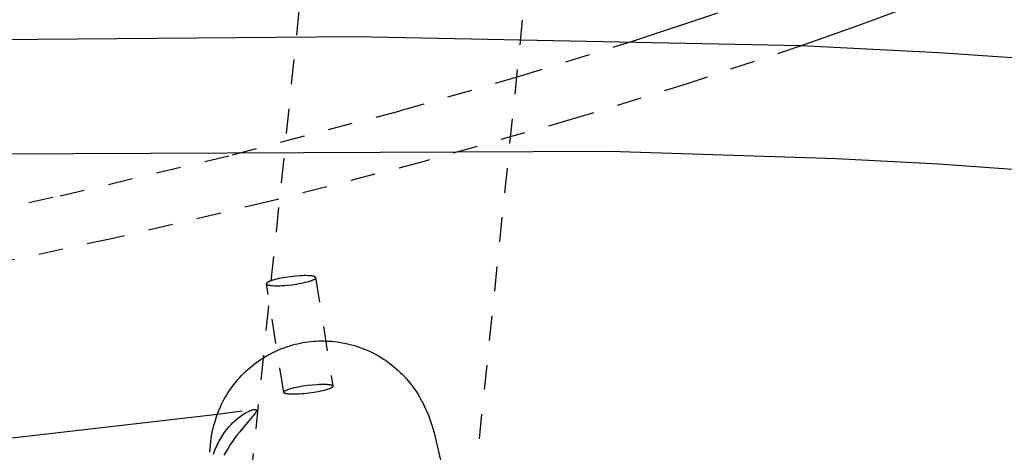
# Model space of a CAD drawing. Header units: millimetres. Extents: x 0 to 1551, y 0 to 1543.
# Tile 66 of 69: x 1383 to 1462, y 1214 to 1249. Entities that reach past the tile are written whole.
import ezdxf

# ---------------------------------------------------------------- set-up
doc = ezdxf.new("R2010")
doc.units = ezdxf.units.MM
doc.linetypes.add('Hidden', pattern=[4, 2, -2])
doc.layers.add('Make2D$Hidden$Curves', color=7, linetype='Hidden', true_color=0x8c8c8c)
doc.layers.add('Make2D$Visible$Curves', color=7, linetype='Continuous', true_color=0x000000)

msp = doc.modelspace()

# ---------------------------------------------------------------- linework, layer by layer
at = {"layer": 'Make2D$Hidden$Curves'}
for p, q in [((1401.161, 1207.95), (1412.563, 1318.432)), ((1430.466, 1316.567), (1419.066, 1206.102)), ((1423.171, 1244.382), (1432.474, 1247.277)), ((1446.001, 1246.859), (1436.881, 1243.827)), ((1413.637, 1241.628), (1423.171, 1244.382)), ((1436.881, 1243.827), (1427.52, 1240.933)), ((1400.086, 1238.051), (1413.637, 1241.628)), ((1427.52, 1240.933), (1415.439, 1237.494)), ((1386.163, 1234.748), (1400.086, 1238.051)), ((1415.439, 1237.494), (1403.032, 1234.276)), ((1371.886, 1231.715), (1386.163, 1234.748)), ((1403.032, 1234.276), (1390.297, 1231.273)), ((1390.297, 1231.273), (1377.289, 1228.492)), ((1402.957, 1227.78), (1402.94, 1227.77)), ((1402.975, 1227.79), (1402.957, 1227.78)), ((1402.994, 1227.8), (1402.975, 1227.79)), ((1403.014, 1227.809), (1402.994, 1227.8)), ((1403.036, 1227.819), (1403.014, 1227.809)), ((1403.081, 1227.839), (1403.036, 1227.819)), ((1403.131, 1227.859), (1403.081, 1227.839)), ((1403.185, 1227.879), (1403.131, 1227.859)), ((1403.243, 1227.899), (1403.185, 1227.879)), ((1403.305, 1227.919), (1403.243, 1227.899)), ((1403.371, 1227.939), (1403.305, 1227.919)), ((1403.513, 1227.979), (1403.371, 1227.939)), ((1403.667, 1228.017), (1403.513, 1227.979)), ((1403.831, 1228.054), (1403.667, 1228.017)), ((1404.004, 1228.09), (1403.831, 1228.054)), ((1404.371, 1228.155), (1404.004, 1228.09)), ((1404.759, 1228.21), (1404.371, 1228.155)), ((1405.149, 1228.253), (1404.759, 1228.21)), ((1405.523, 1228.282), (1405.149, 1228.253)), ((1405.7, 1228.291), (1405.523, 1228.282)), ((1405.869, 1228.296), (1405.7, 1228.291)), ((1406.029, 1228.297), (1405.869, 1228.296)), ((1405.954, 1227.758), (1406.108, 1227.797)), ((1406.178, 1228.294), (1406.029, 1228.297)), ((1406.108, 1227.797), (1406.25, 1227.837)), ((1406.312, 1228.287), (1406.178, 1228.294)), ((1406.25, 1227.837), (1406.315, 1227.857)), ((1406.374, 1228.282), (1406.312, 1228.287)), ((1406.315, 1227.857), (1406.377, 1227.877)), ((1406.432, 1228.276), (1406.374, 1228.282)), ((1406.377, 1227.877), (1406.435, 1227.897)), ((1406.486, 1228.269), (1406.432, 1228.276)), ((1406.435, 1227.897), (1406.489, 1227.917)), ((1406.537, 1228.262), (1406.486, 1228.269)), ((1406.489, 1227.917), (1406.539, 1227.937)), ((1406.56, 1228.258), (1406.537, 1228.262)), ((1406.539, 1227.937), (1406.585, 1227.957)), ((1406.583, 1228.253), (1406.56, 1228.258)), ((1406.604, 1228.249), (1406.583, 1228.253)), ((1406.585, 1227.957), (1406.606, 1227.967)), ((1406.625, 1228.244), (1406.604, 1228.249)), ((1406.606, 1227.967), (1406.626, 1227.977)), ((1406.644, 1228.239), (1406.625, 1228.244)), ((1406.626, 1227.977), (1406.646, 1227.987)), ((1406.662, 1228.233), (1406.644, 1228.239)), ((1406.646, 1227.987), (1406.664, 1227.996)), ((1406.679, 1228.228), (1406.662, 1228.233)), ((1406.664, 1227.996), (1406.681, 1228.006)), ((1406.695, 1228.222), (1406.679, 1228.228)), ((1406.681, 1228.006), (1406.696, 1228.016)), ((1406.702, 1228.219), (1406.695, 1228.222)), ((1406.696, 1228.016), (1406.711, 1228.025)), ((1406.71, 1228.216), (1406.702, 1228.219)), ((1406.717, 1228.213), (1406.71, 1228.216)), ((1406.711, 1228.025), (1406.718, 1228.03)), ((1406.723, 1228.21), (1406.717, 1228.213)), ((1406.718, 1228.03), (1406.725, 1228.035)), ((1406.73, 1228.207), (1406.723, 1228.21)), ((1406.725, 1228.035), (1406.731, 1228.039)), ((1406.736, 1228.204), (1406.73, 1228.207)), ((1406.731, 1228.039), (1406.737, 1228.044)), ((1406.742, 1228.201), (1406.736, 1228.204)), ((1406.737, 1228.044), (1406.743, 1228.049)), ((1406.747, 1228.197), (1406.742, 1228.201)), ((1406.743, 1228.049), (1406.748, 1228.053)), ((1406.752, 1228.194), (1406.747, 1228.197)), ((1406.748, 1228.053), (1406.753, 1228.058)), ((1406.757, 1228.191), (1406.752, 1228.194)), ((1406.753, 1228.058), (1406.758, 1228.062)), ((1406.76, 1228.189), (1406.757, 1228.191)), ((1406.758, 1228.062), (1406.763, 1228.067)), ((1406.762, 1228.187), (1406.76, 1228.189)), ((1406.764, 1228.186), (1406.762, 1228.187)), ((1406.763, 1228.067), (1406.767, 1228.071)), ((1406.766, 1228.184), (1406.764, 1228.186)), ((1406.768, 1228.182), (1406.766, 1228.184)), ((1406.767, 1228.071), (1406.771, 1228.076)), ((1406.77, 1228.18), (1406.768, 1228.182)), ((1406.772, 1228.179), (1406.77, 1228.18)), ((1406.771, 1228.076), (1406.773, 1228.078)), ((1406.774, 1228.177), (1406.772, 1228.179)), ((1406.773, 1228.078), (1406.775, 1228.08)), ((1406.776, 1228.175), (1406.774, 1228.177)), ((1406.775, 1228.08), (1406.777, 1228.083)), ((1406.778, 1228.173), (1406.776, 1228.175)), ((1406.777, 1228.083), (1406.778, 1228.085)), ((1406.779, 1228.172), (1406.778, 1228.173)), ((1406.778, 1228.085), (1406.78, 1228.087)), ((1406.781, 1228.17), (1406.779, 1228.172)), ((1406.78, 1228.087), (1406.781, 1228.089)), ((1406.782, 1228.168), (1406.781, 1228.17)), ((1406.781, 1228.089), (1406.783, 1228.091)), ((1406.784, 1228.166), (1406.782, 1228.168)), ((1406.783, 1228.091), (1406.784, 1228.093)), ((1406.785, 1228.164), (1406.784, 1228.166)), ((1406.784, 1228.093), (1406.785, 1228.096)), ((1406.786, 1228.162), (1406.785, 1228.164)), ((1406.785, 1228.096), (1406.787, 1228.098)), ((1406.787, 1228.16), (1406.786, 1228.162)), ((1406.788, 1228.159), (1406.787, 1228.16)), ((1406.787, 1228.098), (1406.788, 1228.1)), ((1406.789, 1228.157), (1406.788, 1228.159)), ((1406.788, 1228.1), (1406.789, 1228.102)), ((1406.79, 1228.155), (1406.789, 1228.157)), ((1406.789, 1228.102), (1406.79, 1228.104)), ((1406.791, 1228.153), (1406.79, 1228.155)), ((1406.79, 1228.104), (1406.791, 1228.106)), ((1406.792, 1228.152), (1406.791, 1228.153)), ((1406.791, 1228.106), (1406.792, 1228.108)), ((1406.792, 1228.151), (1406.792, 1228.152)), ((1406.792, 1228.15), (1406.792, 1228.151)), ((1406.793, 1228.149), (1406.792, 1228.15)), ((1406.792, 1228.111), (1406.793, 1228.113)), ((1406.792, 1228.108), (1406.792, 1228.111)), ((1406.793, 1228.148), (1406.793, 1228.149)), ((1406.793, 1228.147), (1406.793, 1228.148)), ((1406.794, 1228.146), (1406.793, 1228.147)), ((1406.793, 1228.113), (1406.794, 1228.115)), ((1406.794, 1228.145), (1406.794, 1228.146)), ((1406.794, 1228.144), (1406.794, 1228.145)), ((1406.795, 1228.143), (1406.794, 1228.144)), ((1406.794, 1228.117), (1406.795, 1228.119)), ((1406.794, 1228.115), (1406.794, 1228.117)), ((1406.795, 1228.142), (1406.795, 1228.143)), ((1406.795, 1228.141), (1406.795, 1228.142)), ((1406.795, 1228.14), (1406.795, 1228.141)), ((1406.795, 1228.139), (1406.795, 1228.14)), ((1406.795, 1228.139), (1408.183, 1219.37)), ((1406.795, 1228.138), (1406.795, 1228.139)), ((1406.796, 1228.137), (1406.795, 1228.138)), ((1406.795, 1228.123), (1406.796, 1228.124)), ((1406.795, 1228.121), (1406.795, 1228.123)), ((1406.795, 1228.119), (1406.795, 1228.121)), ((1406.796, 1228.136), (1406.796, 1228.137)), ((1406.796, 1228.135), (1406.796, 1228.136)), ((1406.796, 1228.134), (1406.796, 1228.135)), ((1406.796, 1228.133), (1406.796, 1228.134)), ((1406.796, 1228.132), (1406.796, 1228.133)), ((1406.796, 1228.131), (1406.796, 1228.132)), ((1406.796, 1228.13), (1406.796, 1228.131)), ((1406.796, 1228.129), (1406.796, 1228.13)), ((1406.796, 1228.128), (1406.796, 1228.129)), ((1406.796, 1228.127), (1406.796, 1228.128)), ((1406.796, 1228.126), (1406.796, 1228.127)), ((1406.796, 1228.125), (1406.796, 1228.126)), ((1406.796, 1228.124), (1406.796, 1228.125)), ((1402.825, 1227.65), (1402.824, 1227.649)), ((1402.824, 1227.649), (1402.824, 1227.648)), ((1402.824, 1227.648), (1402.824, 1227.647)), ((1402.824, 1227.647), (1402.824, 1227.646)), ((1402.824, 1227.646), (1402.824, 1227.645)), ((1402.824, 1227.645), (1402.824, 1227.644)), ((1402.824, 1227.644), (1402.824, 1227.643)), ((1402.824, 1227.643), (1402.824, 1227.642)), ((1402.824, 1227.642), (1402.824, 1227.641)), ((1402.824, 1227.641), (1402.825, 1227.64)), ((1402.826, 1227.658), (1402.825, 1227.656)), ((1402.825, 1227.656), (1402.825, 1227.654)), ((1402.825, 1227.654), (1402.825, 1227.653)), ((1402.825, 1227.653), (1402.825, 1227.651)), ((1402.825, 1227.651), (1402.825, 1227.65)), ((1402.825, 1227.64), (1402.825, 1227.639)), ((1402.825, 1227.639), (1402.825, 1227.638)), ((1402.825, 1227.638), (1402.825, 1227.637)), ((1404.213, 1218.867), (1402.825, 1227.637)), ((1402.825, 1227.637), (1402.825, 1227.636)), ((1402.825, 1227.636), (1402.825, 1227.635)), ((1402.825, 1227.635), (1402.826, 1227.634)), ((1402.827, 1227.662), (1402.826, 1227.66)), ((1402.826, 1227.66), (1402.826, 1227.658)), ((1402.826, 1227.634), (1402.826, 1227.633)), ((1402.826, 1227.633), (1402.826, 1227.632)), ((1402.826, 1227.632), (1402.826, 1227.631)), ((1402.826, 1227.631), (1402.827, 1227.63)), ((1402.828, 1227.666), (1402.827, 1227.664)), ((1402.827, 1227.664), (1402.827, 1227.662)), ((1402.827, 1227.63), (1402.827, 1227.63)), ((1402.827, 1227.63), (1402.827, 1227.629)), ((1402.827, 1227.629), (1402.827, 1227.628)), ((1402.827, 1227.628), (1402.828, 1227.627)), ((1402.829, 1227.668), (1402.828, 1227.666)), ((1402.828, 1227.627), (1402.828, 1227.626)), ((1402.828, 1227.626), (1402.829, 1227.625)), ((1402.83, 1227.67), (1402.829, 1227.668)), ((1402.829, 1227.625), (1402.829, 1227.624)), ((1402.829, 1227.624), (1402.83, 1227.622)), ((1402.831, 1227.675), (1402.83, 1227.672)), ((1402.83, 1227.672), (1402.83, 1227.67)), ((1402.83, 1227.622), (1402.831, 1227.62)), ((1402.832, 1227.677), (1402.831, 1227.675)), ((1402.831, 1227.62), (1402.832, 1227.618)), ((1402.834, 1227.679), (1402.832, 1227.677)), ((1402.832, 1227.618), (1402.833, 1227.616)), ((1402.833, 1227.616), (1402.834, 1227.614)), ((1402.835, 1227.681), (1402.834, 1227.679)), ((1402.834, 1227.614), (1402.835, 1227.612)), ((1402.836, 1227.683), (1402.835, 1227.681)), ((1402.835, 1227.612), (1402.837, 1227.611)), ((1402.838, 1227.685), (1402.836, 1227.683)), ((1402.837, 1227.611), (1402.838, 1227.609)), ((1402.839, 1227.687), (1402.838, 1227.685)), ((1402.838, 1227.609), (1402.84, 1227.607)), ((1402.84, 1227.69), (1402.839, 1227.687)), ((1402.842, 1227.692), (1402.84, 1227.69)), ((1402.84, 1227.607), (1402.841, 1227.605)), ((1402.841, 1227.605), (1402.843, 1227.603)), ((1402.844, 1227.694), (1402.842, 1227.692)), ((1402.843, 1227.603), (1402.844, 1227.601)), ((1402.845, 1227.696), (1402.844, 1227.694)), ((1402.844, 1227.601), (1402.846, 1227.6)), ((1402.847, 1227.699), (1402.845, 1227.696)), ((1402.846, 1227.6), (1402.848, 1227.598)), ((1402.849, 1227.701), (1402.847, 1227.699)), ((1402.848, 1227.598), (1402.85, 1227.596)), ((1402.853, 1227.705), (1402.849, 1227.701)), ((1402.85, 1227.596), (1402.852, 1227.594)), ((1402.852, 1227.594), (1402.854, 1227.593)), ((1402.857, 1227.71), (1402.853, 1227.705)), ((1402.854, 1227.593), (1402.856, 1227.591)), ((1402.856, 1227.591), (1402.858, 1227.589)), ((1402.862, 1227.714), (1402.857, 1227.71)), ((1402.858, 1227.589), (1402.861, 1227.587)), ((1402.861, 1227.587), (1402.863, 1227.586)), ((1402.867, 1227.719), (1402.862, 1227.714)), ((1402.863, 1227.586), (1402.868, 1227.582)), ((1402.872, 1227.723), (1402.867, 1227.719)), ((1402.868, 1227.582), (1402.873, 1227.579)), ((1402.878, 1227.728), (1402.872, 1227.723)), ((1402.873, 1227.579), (1402.879, 1227.576)), ((1402.883, 1227.733), (1402.878, 1227.728)), ((1402.879, 1227.576), (1402.884, 1227.573)), ((1402.889, 1227.737), (1402.883, 1227.733)), ((1402.884, 1227.573), (1402.891, 1227.569)), ((1402.896, 1227.742), (1402.889, 1227.737)), ((1402.891, 1227.569), (1402.897, 1227.566)), ((1402.902, 1227.747), (1402.896, 1227.742)), ((1402.897, 1227.566), (1402.904, 1227.563)), ((1402.909, 1227.751), (1402.902, 1227.747)), ((1402.904, 1227.563), (1402.911, 1227.56)), ((1402.924, 1227.761), (1402.909, 1227.751)), ((1402.911, 1227.56), (1402.918, 1227.557)), ((1402.918, 1227.557), (1402.925, 1227.554)), ((1402.94, 1227.77), (1402.924, 1227.761)), ((1402.925, 1227.554), (1402.941, 1227.549)), ((1402.941, 1227.549), (1402.958, 1227.543)), ((1402.958, 1227.543), (1402.976, 1227.538)), ((1402.976, 1227.538), (1402.996, 1227.533)), ((1402.996, 1227.533), (1403.016, 1227.528)), ((1403.016, 1227.528), (1403.038, 1227.523)), ((1403.038, 1227.523), (1403.06, 1227.519)), ((1403.06, 1227.519), (1403.084, 1227.514)), ((1403.084, 1227.514), (1403.134, 1227.507)), ((1403.134, 1227.507), (1403.188, 1227.5)), ((1403.188, 1227.5), (1403.246, 1227.494)), ((1403.246, 1227.494), (1403.308, 1227.489)), ((1403.308, 1227.489), (1403.443, 1227.482)), ((1403.443, 1227.482), (1403.592, 1227.479)), ((1403.592, 1227.479), (1403.752, 1227.479)), ((1403.752, 1227.479), (1403.921, 1227.484)), ((1403.921, 1227.484), (1404.098, 1227.493)), ((1404.098, 1227.493), (1404.282, 1227.505)), ((1404.282, 1227.505), (1404.471, 1227.521)), ((1404.471, 1227.521), (1404.861, 1227.564)), ((1404.861, 1227.564), (1405.249, 1227.619)), ((1405.249, 1227.619), (1405.436, 1227.651)), ((1405.436, 1227.651), (1405.617, 1227.685)), ((1405.617, 1227.685), (1405.79, 1227.72)), ((1405.79, 1227.72), (1405.954, 1227.758)), ((1404.382, 1219.029), (1404.402, 1219.039)), ((1404.402, 1219.039), (1404.423, 1219.049)), ((1404.423, 1219.049), (1404.469, 1219.069)), ((1404.469, 1219.069), (1404.519, 1219.089)), ((1404.519, 1219.089), (1404.573, 1219.109)), ((1404.573, 1219.109), (1404.631, 1219.129)), ((1404.631, 1219.129), (1404.693, 1219.149)), ((1404.693, 1219.149), (1404.758, 1219.169)), ((1404.758, 1219.169), (1404.9, 1219.209)), ((1404.9, 1219.209), (1405.054, 1219.247)), ((1405.054, 1219.247), (1405.218, 1219.284)), ((1405.218, 1219.284), (1405.391, 1219.32)), ((1405.391, 1219.32), (1405.759, 1219.385)), ((1405.759, 1219.385), (1406.147, 1219.44)), ((1406.147, 1219.44), (1406.537, 1219.483)), ((1406.537, 1219.483), (1406.91, 1219.512)), ((1406.91, 1219.512), (1407.087, 1219.521)), ((1407.087, 1219.521), (1407.257, 1219.526)), ((1407.257, 1219.526), (1407.416, 1219.527)), ((1407.416, 1219.527), (1407.565, 1219.524)), ((1407.638, 1219.067), (1407.495, 1219.027)), ((1407.565, 1219.524), (1407.7, 1219.517)), ((1407.703, 1219.087), (1407.638, 1219.067)), ((1407.7, 1219.517), (1407.762, 1219.512)), ((1407.765, 1219.107), (1407.703, 1219.087)), ((1407.762, 1219.512), (1407.82, 1219.507)), ((1407.823, 1219.127), (1407.765, 1219.107)), ((1407.82, 1219.507), (1407.874, 1219.5)), ((1407.877, 1219.148), (1407.823, 1219.127)), ((1407.874, 1219.5), (1407.924, 1219.492)), ((1407.927, 1219.168), (1407.877, 1219.148)), ((1407.924, 1219.492), (1407.948, 1219.488)), ((1407.972, 1219.188), (1407.927, 1219.168)), ((1407.948, 1219.488), (1407.97, 1219.484)), ((1407.97, 1219.484), (1407.992, 1219.479)), ((1407.994, 1219.197), (1407.972, 1219.188)), ((1407.992, 1219.479), (1408.012, 1219.474)), ((1408.014, 1219.207), (1407.994, 1219.197)), ((1408.012, 1219.474), (1408.032, 1219.469)), ((1408.033, 1219.217), (1408.014, 1219.207)), ((1408.032, 1219.469), (1408.05, 1219.464)), ((1408.051, 1219.227), (1408.033, 1219.217)), ((1408.05, 1219.464), (1408.067, 1219.458)), ((1408.068, 1219.237), (1408.051, 1219.227)), ((1408.067, 1219.458), (1408.083, 1219.453)), ((1408.084, 1219.246), (1408.068, 1219.237)), ((1408.083, 1219.453), (1408.09, 1219.45)), ((1408.099, 1219.256), (1408.084, 1219.246)), ((1408.09, 1219.45), (1408.097, 1219.447)), ((1408.097, 1219.447), (1408.104, 1219.444)), ((1408.106, 1219.26), (1408.099, 1219.256)), ((1408.104, 1219.444), (1408.111, 1219.441)), ((1408.112, 1219.265), (1408.106, 1219.26)), ((1408.111, 1219.441), (1408.117, 1219.438)), ((1408.119, 1219.27), (1408.112, 1219.265)), ((1408.117, 1219.438), (1408.124, 1219.434)), ((1408.125, 1219.274), (1408.119, 1219.27)), ((1408.124, 1219.434), (1408.129, 1219.431)), ((1408.13, 1219.279), (1408.125, 1219.274)), ((1408.129, 1219.431), (1408.135, 1219.428)), ((1408.136, 1219.284), (1408.13, 1219.279)), ((1408.135, 1219.428), (1408.14, 1219.425)), ((1408.141, 1219.288), (1408.136, 1219.284)), ((1408.14, 1219.425), (1408.145, 1219.421)), ((1408.146, 1219.293), (1408.141, 1219.288)), ((1408.145, 1219.421), (1408.147, 1219.42)), ((1408.15, 1219.297), (1408.146, 1219.293)), ((1408.147, 1219.42), (1408.15, 1219.418)), ((1408.15, 1219.418), (1408.152, 1219.416)), ((1408.155, 1219.302), (1408.15, 1219.297)), ((1408.152, 1219.416), (1408.154, 1219.415)), ((1408.154, 1219.415), (1408.156, 1219.413)), ((1408.159, 1219.306), (1408.155, 1219.302)), ((1408.156, 1219.413), (1408.158, 1219.411)), ((1408.158, 1219.411), (1408.16, 1219.409)), ((1408.161, 1219.309), (1408.159, 1219.306)), ((1408.16, 1219.409), (1408.162, 1219.408)), ((1408.162, 1219.311), (1408.161, 1219.309)), ((1408.162, 1219.408), (1408.163, 1219.406)), ((1408.164, 1219.313), (1408.162, 1219.311)), ((1408.163, 1219.406), (1408.165, 1219.404)), ((1408.166, 1219.315), (1408.164, 1219.313)), ((1408.165, 1219.404), (1408.167, 1219.402)), ((1408.167, 1219.317), (1408.166, 1219.315)), ((1408.167, 1219.402), (1408.168, 1219.4)), ((1408.169, 1219.32), (1408.167, 1219.317)), ((1408.168, 1219.4), (1408.17, 1219.398)), ((1408.17, 1219.322), (1408.169, 1219.32)), ((1408.17, 1219.398), (1408.171, 1219.397)), ((1408.172, 1219.324), (1408.17, 1219.322)), ((1408.171, 1219.397), (1408.173, 1219.395)), ((1408.173, 1219.326), (1408.172, 1219.324)), ((1408.173, 1219.395), (1408.174, 1219.393)), ((1408.174, 1219.328), (1408.173, 1219.326)), ((1408.174, 1219.393), (1408.175, 1219.391)), ((1408.175, 1219.33), (1408.174, 1219.328)), ((1408.175, 1219.391), (1408.176, 1219.389)), ((1408.176, 1219.333), (1408.175, 1219.33)), ((1408.176, 1219.389), (1408.177, 1219.387)), ((1408.177, 1219.335), (1408.176, 1219.333)), ((1408.177, 1219.387), (1408.178, 1219.385)), ((1408.178, 1219.337), (1408.177, 1219.335)), ((1408.178, 1219.385), (1408.179, 1219.384)), ((1408.179, 1219.339), (1408.178, 1219.337)), ((1408.179, 1219.384), (1408.179, 1219.383)), ((1408.179, 1219.383), (1408.18, 1219.382)), ((1408.18, 1219.341), (1408.179, 1219.339)), ((1408.18, 1219.382), (1408.18, 1219.381)), ((1408.18, 1219.381), (1408.18, 1219.38)), ((1408.18, 1219.38), (1408.181, 1219.379)), ((1408.181, 1219.343), (1408.18, 1219.341)), ((1408.181, 1219.379), (1408.181, 1219.378)), ((1408.181, 1219.378), (1408.181, 1219.377)), ((1408.181, 1219.377), (1408.182, 1219.376)), ((1408.182, 1219.347), (1408.181, 1219.345)), ((1408.181, 1219.345), (1408.181, 1219.343)), ((1408.182, 1219.376), (1408.182, 1219.375)), ((1408.182, 1219.375), (1408.182, 1219.374)), ((1408.182, 1219.374), (1408.182, 1219.373)), ((1408.182, 1219.373), (1408.183, 1219.372)), ((1408.183, 1219.352), (1408.182, 1219.349)), ((1408.182, 1219.349), (1408.182, 1219.347)), ((1408.183, 1219.372), (1408.183, 1219.371)), ((1408.183, 1219.371), (1408.183, 1219.37)), ((1408.183, 1219.37), (1408.183, 1219.369)), ((1408.183, 1219.369), (1408.183, 1219.368)), ((1408.183, 1219.368), (1408.183, 1219.367)), ((1408.183, 1219.367), (1408.183, 1219.366)), ((1408.183, 1219.366), (1408.183, 1219.365)), ((1408.183, 1219.365), (1408.184, 1219.364)), ((1408.184, 1219.359), (1408.183, 1219.358)), ((1408.183, 1219.358), (1408.183, 1219.357)), ((1408.183, 1219.357), (1408.183, 1219.356)), ((1408.183, 1219.356), (1408.183, 1219.355)), ((1408.183, 1219.355), (1408.183, 1219.354)), ((1408.183, 1219.354), (1408.183, 1219.352)), ((1408.184, 1219.364), (1408.184, 1219.363)), ((1408.184, 1219.363), (1408.184, 1219.362)), ((1408.184, 1219.362), (1408.184, 1219.361)), ((1408.184, 1219.361), (1408.184, 1219.36)), ((1408.184, 1219.36), (1408.184, 1219.359)), ((1404.212, 1218.882), (1404.213, 1218.883)), ((1404.212, 1218.881), (1404.212, 1218.882)), ((1404.212, 1218.88), (1404.212, 1218.881)), ((1404.212, 1218.879), (1404.212, 1218.88)), ((1404.212, 1218.878), (1404.212, 1218.879)), ((1404.212, 1218.877), (1404.212, 1218.878)), ((1404.212, 1218.876), (1404.212, 1218.877)), ((1404.212, 1218.875), (1404.212, 1218.876)), ((1404.212, 1218.874), (1404.212, 1218.875)), ((1404.212, 1218.873), (1404.212, 1218.874)), ((1404.212, 1218.872), (1404.212, 1218.873)), ((1404.212, 1218.871), (1404.212, 1218.872)), ((1404.212, 1218.87), (1404.212, 1218.871)), ((1404.212, 1218.869), (1404.212, 1218.87)), ((1404.213, 1218.868), (1404.212, 1218.869)), ((1404.213, 1218.888), (1404.214, 1218.89)), ((1404.213, 1218.886), (1404.213, 1218.888)), ((1404.213, 1218.883), (1404.213, 1218.886)), ((1404.213, 1218.867), (1404.213, 1218.868)), ((1404.213, 1218.866), (1404.213, 1218.867)), ((1404.213, 1218.865), (1404.213, 1218.866)), ((1404.213, 1218.864), (1404.213, 1218.865)), ((1404.213, 1218.863), (1404.213, 1218.864)), ((1404.214, 1218.862), (1404.213, 1218.863)), ((1404.214, 1218.892), (1404.215, 1218.894)), ((1404.214, 1218.89), (1404.214, 1218.892)), ((1404.214, 1218.861), (1404.214, 1218.862)), ((1404.214, 1218.86), (1404.214, 1218.861)), ((1404.215, 1218.859), (1404.214, 1218.86)), ((1404.215, 1218.894), (1404.216, 1218.896)), ((1404.215, 1218.858), (1404.215, 1218.859)), ((1404.215, 1218.857), (1404.215, 1218.858)), ((1404.216, 1218.856), (1404.215, 1218.857)), ((1404.216, 1218.898), (1404.217, 1218.9)), ((1404.216, 1218.896), (1404.216, 1218.898)), ((1404.216, 1218.855), (1404.216, 1218.856)), ((1404.217, 1218.854), (1404.216, 1218.855)), ((1404.216, 1218.855), (1404.216, 1218.855)), ((1404.217, 1218.9), (1404.218, 1218.902)), ((1404.218, 1218.852), (1404.217, 1218.854)), ((1404.218, 1218.902), (1404.219, 1218.904)), ((1404.219, 1218.85), (1404.218, 1218.852)), ((1404.219, 1218.904), (1404.22, 1218.907)), ((1404.22, 1218.848), (1404.219, 1218.85)), ((1404.22, 1218.907), (1404.221, 1218.909)), ((1404.221, 1218.846), (1404.22, 1218.848)), ((1404.221, 1218.909), (1404.223, 1218.911)), ((1404.222, 1218.844), (1404.221, 1218.846)), ((1404.223, 1218.842), (1404.222, 1218.844)), ((1404.223, 1218.911), (1404.224, 1218.913)), ((1404.224, 1218.84), (1404.223, 1218.842)), ((1404.224, 1218.913), (1404.225, 1218.915)), ((1404.226, 1218.839), (1404.224, 1218.84)), ((1404.225, 1218.915), (1404.227, 1218.917)), ((1404.227, 1218.837), (1404.226, 1218.839)), ((1404.227, 1218.917), (1404.228, 1218.92)), ((1404.229, 1218.835), (1404.227, 1218.837)), ((1404.228, 1218.92), (1404.23, 1218.922)), ((1404.23, 1218.833), (1404.229, 1218.835)), ((1404.23, 1218.922), (1404.231, 1218.924)), ((1404.232, 1218.831), (1404.23, 1218.833)), ((1404.231, 1218.924), (1404.233, 1218.926)), ((1404.234, 1218.83), (1404.232, 1218.831)), ((1404.233, 1218.926), (1404.235, 1218.928)), ((1404.236, 1218.828), (1404.234, 1218.83)), ((1404.235, 1218.928), (1404.237, 1218.931)), ((1404.238, 1218.826), (1404.236, 1218.828)), ((1404.237, 1218.931), (1404.241, 1218.935)), ((1404.24, 1218.824), (1404.238, 1218.826)), ((1404.242, 1218.822), (1404.24, 1218.824)), ((1404.241, 1218.935), (1404.245, 1218.94)), ((1404.244, 1218.821), (1404.242, 1218.822)), ((1404.246, 1218.819), (1404.244, 1218.821)), ((1404.245, 1218.94), (1404.25, 1218.944)), ((1404.248, 1218.817), (1404.246, 1218.819)), ((1404.251, 1218.816), (1404.248, 1218.817)), ((1404.25, 1218.944), (1404.255, 1218.949)), ((1404.256, 1218.812), (1404.251, 1218.816)), ((1404.255, 1218.949), (1404.26, 1218.953)), ((1404.261, 1218.809), (1404.256, 1218.812)), ((1404.26, 1218.953), (1404.265, 1218.958)), ((1404.266, 1218.806), (1404.261, 1218.809)), ((1404.265, 1218.958), (1404.271, 1218.962)), ((1404.272, 1218.802), (1404.266, 1218.806)), ((1404.271, 1218.962), (1404.277, 1218.967)), ((1404.278, 1218.799), (1404.272, 1218.802)), ((1404.277, 1218.967), (1404.283, 1218.972)), ((1404.285, 1218.796), (1404.278, 1218.799)), ((1404.283, 1218.972), (1404.29, 1218.976)), ((1404.291, 1218.793), (1404.285, 1218.796)), ((1404.29, 1218.976), (1404.297, 1218.981)), ((1404.298, 1218.79), (1404.291, 1218.793)), ((1404.297, 1218.981), (1404.312, 1218.991)), ((1404.305, 1218.787), (1404.298, 1218.79)), ((1404.313, 1218.784), (1404.305, 1218.787)), ((1404.312, 1218.991), (1404.327, 1219)), ((1404.329, 1218.778), (1404.313, 1218.784)), ((1404.327, 1219), (1404.344, 1219.01)), ((1404.346, 1218.773), (1404.329, 1218.778)), ((1404.344, 1219.01), (1404.362, 1219.02)), ((1404.364, 1218.768), (1404.346, 1218.773)), ((1404.362, 1219.02), (1404.382, 1219.029)), ((1404.383, 1218.762), (1404.364, 1218.768)), ((1404.404, 1218.758), (1404.383, 1218.762)), ((1404.425, 1218.753), (1404.404, 1218.758)), ((1404.448, 1218.748), (1404.425, 1218.753)), ((1404.471, 1218.744), (1404.448, 1218.748)), ((1404.522, 1218.736), (1404.471, 1218.744)), ((1404.576, 1218.73), (1404.522, 1218.736)), ((1404.634, 1218.724), (1404.576, 1218.73)), ((1404.696, 1218.719), (1404.634, 1218.724)), ((1404.831, 1218.712), (1404.696, 1218.719)), ((1404.98, 1218.709), (1404.831, 1218.712)), ((1405.139, 1218.709), (1404.98, 1218.709)), ((1405.309, 1218.714), (1405.139, 1218.709)), ((1405.486, 1218.723), (1405.309, 1218.714)), ((1405.67, 1218.735), (1405.486, 1218.723)), ((1405.859, 1218.751), (1405.67, 1218.735)), ((1406.249, 1218.794), (1405.859, 1218.751)), ((1406.637, 1218.85), (1406.249, 1218.794)), ((1406.824, 1218.881), (1406.637, 1218.85)), ((1407.005, 1218.915), (1406.824, 1218.881)), ((1407.178, 1218.951), (1407.005, 1218.915)), ((1407.342, 1218.988), (1407.178, 1218.951)), ((1407.495, 1219.027), (1407.342, 1218.988)), ((1398.865, 1217.116), (1401.826, 1217.488)), ((1401.623, 1217.437), (1401.661, 1217.449)), ((1401.661, 1217.449), (1401.697, 1217.46)), ((1401.697, 1217.46), (1401.732, 1217.469)), ((1401.732, 1217.469), (1401.765, 1217.477)), ((1401.765, 1217.477), (1401.781, 1217.48)), ((1401.781, 1217.48), (1401.797, 1217.483)), ((1401.797, 1217.483), (1401.812, 1217.486)), ((1401.812, 1217.486), (1401.826, 1217.488)), ((1401.826, 1217.488), (1401.84, 1217.489)), ((1401.84, 1217.489), (1401.854, 1217.491)), ((1401.854, 1217.491), (1401.867, 1217.491)), ((1401.867, 1217.491), (1401.88, 1217.492)), ((1401.88, 1217.492), (1401.886, 1217.492)), ((1401.886, 1217.492), (1401.892, 1217.492)), ((1401.892, 1217.492), (1401.898, 1217.491)), ((1401.898, 1217.491), (1401.904, 1217.491)), ((1401.904, 1217.491), (1401.909, 1217.491)), ((1401.909, 1217.491), (1401.915, 1217.49)), ((1401.915, 1217.49), (1401.92, 1217.489)), ((1401.92, 1217.489), (1401.925, 1217.489)), ((1401.925, 1217.489), (1401.93, 1217.488)), ((1401.93, 1217.488), (1401.935, 1217.487)), ((1401.935, 1217.487), (1401.94, 1217.485)), ((1401.94, 1217.485), (1401.944, 1217.484)), ((1401.944, 1217.484), (1401.949, 1217.483)), ((1401.949, 1217.483), (1401.951, 1217.482)), ((1401.951, 1217.482), (1401.953, 1217.481)), ((1401.953, 1217.481), (1401.955, 1217.481)), ((1401.955, 1217.481), (1401.957, 1217.48)), ((1401.957, 1217.48), (1401.959, 1217.479)), ((1401.959, 1217.479), (1401.961, 1217.478)), ((1401.961, 1217.478), (1401.963, 1217.477)), ((1401.963, 1217.477), (1401.965, 1217.476)), ((1401.965, 1217.476), (1401.966, 1217.475)), ((1401.966, 1217.475), (1401.968, 1217.474)), ((1401.968, 1217.474), (1401.97, 1217.473)), ((1401.97, 1217.473), (1401.972, 1217.472)), ((1401.972, 1217.472), (1401.973, 1217.471)), ((1401.973, 1217.471), (1401.975, 1217.47)), ((1401.975, 1217.47), (1401.977, 1217.469)), ((1401.977, 1217.469), (1401.978, 1217.468)), ((1401.978, 1217.468), (1401.98, 1217.467)), ((1401.98, 1217.467), (1401.981, 1217.465)), ((1401.981, 1217.465), (1401.983, 1217.464)), ((1401.983, 1217.464), (1401.984, 1217.463)), ((1401.984, 1217.463), (1401.985, 1217.461)), ((1401.985, 1217.461), (1401.987, 1217.46)), ((1401.987, 1217.46), (1401.988, 1217.459)), ((1401.988, 1217.459), (1401.989, 1217.458)), ((1401.989, 1217.458), (1401.99, 1217.456)), ((1401.99, 1217.456), (1401.991, 1217.455)), ((1401.991, 1217.455), (1401.992, 1217.453)), ((1401.992, 1217.453), (1401.993, 1217.452)), ((1401.993, 1217.452), (1401.994, 1217.45)), ((1401.994, 1217.45), (1401.995, 1217.449)), ((1401.995, 1217.449), (1401.996, 1217.447)), ((1401.996, 1217.447), (1401.997, 1217.446)), ((1401.997, 1217.446), (1401.998, 1217.444)), ((1401.998, 1217.444), (1401.998, 1217.443)), ((1401.998, 1217.443), (1401.999, 1217.441)), ((1400.29, 1216.586), (1400.391, 1216.675)), ((1400.391, 1216.675), (1400.492, 1216.76)), ((1400.492, 1216.76), (1400.593, 1216.842)), ((1400.593, 1216.842), (1400.695, 1216.919)), ((1400.695, 1216.919), (1400.796, 1216.992)), ((1400.796, 1216.992), (1400.896, 1217.06)), ((1401.706, 1216.927), (1400.852, 1215.927)), ((1400.896, 1217.06), (1400.995, 1217.124)), ((1400.995, 1217.124), (1401.092, 1217.184)), ((1401.092, 1217.184), (1401.187, 1217.238)), ((1401.187, 1217.238), (1401.281, 1217.288)), ((1401.281, 1217.288), (1401.371, 1217.333)), ((1401.371, 1217.333), (1401.459, 1217.373)), ((1401.459, 1217.373), (1401.502, 1217.391)), ((1401.502, 1217.391), (1401.543, 1217.408)), ((1401.543, 1217.408), (1401.584, 1217.423)), ((1401.584, 1217.423), (1401.623, 1217.437)), ((1401.773, 1217.008), (1401.706, 1216.927)), ((1401.833, 1217.084), (1401.773, 1217.008)), ((1401.883, 1217.152), (1401.833, 1217.084)), ((1401.905, 1217.184), (1401.883, 1217.152)), ((1401.926, 1217.215), (1401.905, 1217.184)), ((1401.944, 1217.244), (1401.926, 1217.215)), ((1401.952, 1217.258), (1401.944, 1217.244)), ((1401.96, 1217.272), (1401.952, 1217.258)), ((1401.967, 1217.285), (1401.96, 1217.272)), ((1401.973, 1217.298), (1401.967, 1217.285)), ((1401.979, 1217.311), (1401.973, 1217.298)), ((1401.985, 1217.323), (1401.979, 1217.311)), ((1401.99, 1217.335), (1401.985, 1217.323)), ((1401.992, 1217.34), (1401.99, 1217.335)), ((1401.994, 1217.346), (1401.992, 1217.34)), ((1401.996, 1217.351), (1401.994, 1217.346)), ((1401.997, 1217.357), (1401.996, 1217.351)), ((1401.999, 1217.362), (1401.997, 1217.357)), ((1401.999, 1217.441), (1402, 1217.439)), ((1402, 1217.367), (1401.999, 1217.362)), ((1402, 1217.439), (1402, 1217.438)), ((1402, 1217.438), (1402.001, 1217.436)), ((1402.001, 1217.372), (1402, 1217.367)), ((1402.001, 1217.436), (1402.002, 1217.434)), ((1402.003, 1217.377), (1402.001, 1217.372)), ((1402.002, 1217.434), (1402.002, 1217.432)), ((1402.002, 1217.432), (1402.003, 1217.431)), ((1402.003, 1217.431), (1402.003, 1217.429)), ((1402.003, 1217.429), (1402.004, 1217.427)), ((1402.004, 1217.387), (1402.003, 1217.382)), ((1402.003, 1217.382), (1402.003, 1217.377)), ((1402.004, 1217.427), (1402.004, 1217.425)), ((1402.004, 1217.425), (1402.004, 1217.423)), ((1402.004, 1217.423), (1402.005, 1217.421)), ((1402.005, 1217.392), (1402.004, 1217.387)), ((1402.005, 1217.421), (1402.005, 1217.419)), ((1402.005, 1217.419), (1402.005, 1217.417)), ((1402.005, 1217.417), (1402.005, 1217.415)), ((1402.005, 1217.415), (1402.005, 1217.413)), ((1402.005, 1217.413), (1402.006, 1217.411)), ((1402.006, 1217.401), (1402.005, 1217.396)), ((1402.005, 1217.396), (1402.005, 1217.392)), ((1402.006, 1217.411), (1402.006, 1217.409)), ((1402.006, 1217.409), (1402.006, 1217.407)), ((1402.006, 1217.407), (1402.006, 1217.405)), ((1402.006, 1217.405), (1402.006, 1217.403)), ((1402.006, 1217.403), (1402.006, 1217.401)), ((1399.603, 1215.847), (1399.698, 1215.965)), ((1399.698, 1215.965), (1399.794, 1216.078)), ((1399.794, 1216.078), (1399.891, 1216.188)), ((1399.891, 1216.188), (1399.99, 1216.294)), ((1399.99, 1216.294), (1400.089, 1216.395)), ((1400.089, 1216.395), (1400.189, 1216.493)), ((1400.189, 1216.493), (1400.29, 1216.586)), ((1400.852, 1215.927), (1400.661, 1215.69)), ((1398.994, 1214.911), (1399.074, 1215.057)), ((1399.074, 1215.057), (1399.157, 1215.199)), ((1399.157, 1215.199), (1399.242, 1215.336)), ((1399.242, 1215.336), (1399.329, 1215.47)), ((1399.329, 1215.47), (1399.419, 1215.6)), ((1399.419, 1215.6), (1399.51, 1215.726)), ((1399.51, 1215.726), (1399.603, 1215.847)), ((1400.273, 1215.18), (1400.079, 1214.906)), ((1400.468, 1215.442), (1400.273, 1215.18)), ((1400.661, 1215.69), (1400.468, 1215.442)), ((1398.658, 1214.184), (1398.719, 1214.333)), ((1398.719, 1214.333), (1398.782, 1214.479)), ((1398.782, 1214.479), (1398.848, 1214.622)), ((1398.848, 1214.622), (1398.916, 1214.761)), ((1398.916, 1214.761), (1398.994, 1214.911)), ((1399.728, 1214.37), (1399.557, 1214.086)), ((1399.902, 1214.643), (1399.728, 1214.37)), ((1400.079, 1214.906), (1399.902, 1214.643)), ((1398.546, 1213.876), (1398.601, 1214.031)), ((1398.601, 1214.031), (1398.658, 1214.184)), ((1399.557, 1214.086), (1399.391, 1213.792))]:
    msp.add_line(p, q, dxfattribs=at)
at = {"layer": 'Make2D$Visible$Curves'}
for p, q in [((1461.17, 1252.431), (1450.432, 1248.415)), ((1432.474, 1247.277), (1439.286, 1249.54)), ((1450.432, 1248.415), (1446.001, 1246.859)), ((1410.013, 1247.579), (1286.709, 1246.594)), ((1446, 1246.859), (1410.013, 1247.579)), ((1457.111, 1246.31), (1446, 1246.859)), ((1464.805, 1245.776), (1457.111, 1246.31)), ((1286.684, 1237.706), (1430.527, 1238.356)), ((1430.527, 1238.356), (1448.866, 1237.76)), ((1448.866, 1237.76), (1457.085, 1237.326)), ((1457.085, 1237.326), (1464.805, 1236.784)), ((1406.824, 1223.007), (1407.036, 1223.017)), ((1407.036, 1223.017), (1407.249, 1223.022)), ((1407.249, 1223.022), (1407.461, 1223.021)), ((1407.461, 1223.021), (1407.674, 1223.016)), ((1407.674, 1223.016), (1407.886, 1223.006)), ((1403.539, 1222.181), (1403.733, 1222.268)), ((1403.733, 1222.268), (1403.929, 1222.351)), ((1403.929, 1222.351), (1404.127, 1222.429)), ((1404.127, 1222.429), (1404.326, 1222.502)), ((1404.326, 1222.502), (1404.527, 1222.571)), ((1404.527, 1222.571), (1404.73, 1222.635)), ((1404.73, 1222.635), (1404.934, 1222.694)), ((1404.934, 1222.694), (1405.14, 1222.749)), ((1405.14, 1222.749), (1405.347, 1222.798)), ((1405.347, 1222.798), (1405.556, 1222.843)), ((1405.556, 1222.843), (1405.765, 1222.883)), ((1405.765, 1222.883), (1405.976, 1222.918)), ((1405.976, 1222.918), (1406.187, 1222.947)), ((1406.187, 1222.947), (1406.399, 1222.972)), ((1406.399, 1222.972), (1406.611, 1222.992)), ((1406.611, 1222.992), (1406.824, 1223.007)), ((1407.886, 1223.006), (1408.098, 1222.991)), ((1408.098, 1222.991), (1408.31, 1222.97)), ((1408.31, 1222.97), (1408.521, 1222.945)), ((1408.521, 1222.945), (1408.732, 1222.915)), ((1408.732, 1222.915), (1408.942, 1222.88)), ((1408.942, 1222.88), (1409.151, 1222.84)), ((1409.151, 1222.84), (1409.359, 1222.795)), ((1409.359, 1222.795), (1409.582, 1222.741)), ((1409.582, 1222.741), (1409.803, 1222.681)), ((1409.803, 1222.681), (1410.022, 1222.616)), ((1410.022, 1222.616), (1410.239, 1222.546)), ((1410.239, 1222.546), (1410.455, 1222.47)), ((1410.455, 1222.47), (1410.668, 1222.389)), ((1410.668, 1222.389), (1410.879, 1222.302)), ((1410.879, 1222.302), (1411.088, 1222.21)), ((1402.206, 1221.417), (1402.395, 1221.544)), ((1402.395, 1221.544), (1402.588, 1221.667)), ((1402.588, 1221.667), (1402.785, 1221.786)), ((1402.785, 1221.786), (1402.97, 1221.891)), ((1402.97, 1221.891), (1403.158, 1221.992)), ((1403.158, 1221.992), (1403.347, 1222.089)), ((1403.347, 1222.089), (1403.539, 1222.181)), ((1411.088, 1222.21), (1411.301, 1222.11)), ((1411.301, 1222.11), (1411.51, 1222.005)), ((1411.51, 1222.005), (1411.717, 1221.894)), ((1411.717, 1221.894), (1411.92, 1221.778)), ((1411.92, 1221.778), (1412.12, 1221.657)), ((1412.12, 1221.657), (1412.317, 1221.531)), ((1412.317, 1221.531), (1412.51, 1221.401)), ((1401.137, 1220.55), (1401.31, 1220.709)), ((1401.31, 1220.709), (1401.482, 1220.86)), ((1401.482, 1220.86), (1401.658, 1221.006)), ((1401.658, 1221.006), (1401.837, 1221.147)), ((1401.837, 1221.147), (1402.02, 1221.284)), ((1402.02, 1221.284), (1402.206, 1221.417)), ((1412.51, 1221.401), (1412.7, 1221.265)), ((1412.7, 1221.265), (1412.881, 1221.128)), ((1412.881, 1221.128), (1413.083, 1220.967)), ((1413.083, 1220.967), (1413.28, 1220.801)), ((1413.28, 1220.801), (1413.471, 1220.63)), ((1413.471, 1220.63), (1413.657, 1220.454)), ((1400.341, 1219.693), (1400.491, 1219.872)), ((1400.491, 1219.872), (1400.646, 1220.047)), ((1400.646, 1220.047), (1400.805, 1220.219)), ((1400.805, 1220.219), (1400.969, 1220.386)), ((1400.969, 1220.386), (1401.137, 1220.55)), ((1413.657, 1220.454), (1413.77, 1220.342)), ((1413.77, 1220.342), (1413.881, 1220.229)), ((1413.881, 1220.229), (1414.095, 1219.997)), ((1414.095, 1219.997), (1414.3, 1219.761)), ((1399.784, 1218.932), (1399.918, 1219.13)), ((1399.918, 1219.13), (1400.056, 1219.324)), ((1400.056, 1219.324), (1400.196, 1219.51)), ((1400.196, 1219.51), (1400.341, 1219.693)), ((1414.3, 1219.761), (1414.493, 1219.521)), ((1414.493, 1219.521), (1414.652, 1219.312)), ((1414.652, 1219.312), (1414.8, 1219.104)), ((1414.8, 1219.104), (1414.939, 1218.899)), ((1399.309, 1218.117), (1399.419, 1218.324)), ((1399.419, 1218.324), (1399.535, 1218.529)), ((1399.535, 1218.529), (1399.657, 1218.732)), ((1399.657, 1218.732), (1399.784, 1218.932)), ((1414.939, 1218.899), (1415.068, 1218.696)), ((1415.068, 1218.696), (1415.188, 1218.496)), ((1415.188, 1218.496), (1415.3, 1218.3)), ((1415.3, 1218.3), (1415.405, 1218.107)), ((1398.98, 1217.409), (1399.106, 1217.699)), ((1399.106, 1217.699), (1399.204, 1217.909)), ((1399.204, 1217.909), (1399.309, 1218.117)), ((1415.405, 1218.107), (1415.501, 1217.918)), ((1415.501, 1217.918), (1415.565, 1217.787)), ((1415.565, 1217.787), (1415.679, 1217.54)), ((1415.679, 1217.54), (1415.779, 1217.31)), ((1373.669, 1214.185), (1398.865, 1217.116)), ((1398.666, 1216.522), (1398.76, 1216.818)), ((1398.76, 1216.818), (1398.866, 1217.119)), ((1398.866, 1217.119), (1398.98, 1217.409)), ((1415.779, 1217.31), (1415.857, 1217.119)), ((1415.857, 1217.119), (1415.927, 1216.939)), ((1415.927, 1216.939), (1416.046, 1216.609)), ((1398.443, 1215.617), (1398.502, 1215.897)), ((1398.502, 1215.897), (1398.577, 1216.204)), ((1398.577, 1216.204), (1398.619, 1216.361)), ((1398.619, 1216.361), (1398.666, 1216.522)), ((1416.046, 1216.609), (1416.199, 1216.139)), ((1416.199, 1216.139), (1416.326, 1215.705)), ((1398.333, 1214.927), (1398.361, 1215.134)), ((1398.361, 1215.134), (1398.395, 1215.352)), ((1398.395, 1215.352), (1398.443, 1215.617)), ((1416.326, 1215.705), (1416.479, 1215.136)), ((1416.479, 1215.136), (1416.621, 1214.553)), ((1398.258, 1214.023), (1398.273, 1214.288)), ((1398.273, 1214.288), (1398.296, 1214.579)), ((1398.296, 1214.579), (1398.333, 1214.927)), ((1416.621, 1214.553), (1416.904, 1213.287))]:
    msp.add_line(p, q, dxfattribs=at)

doc.saveas('drawing.dxf')
